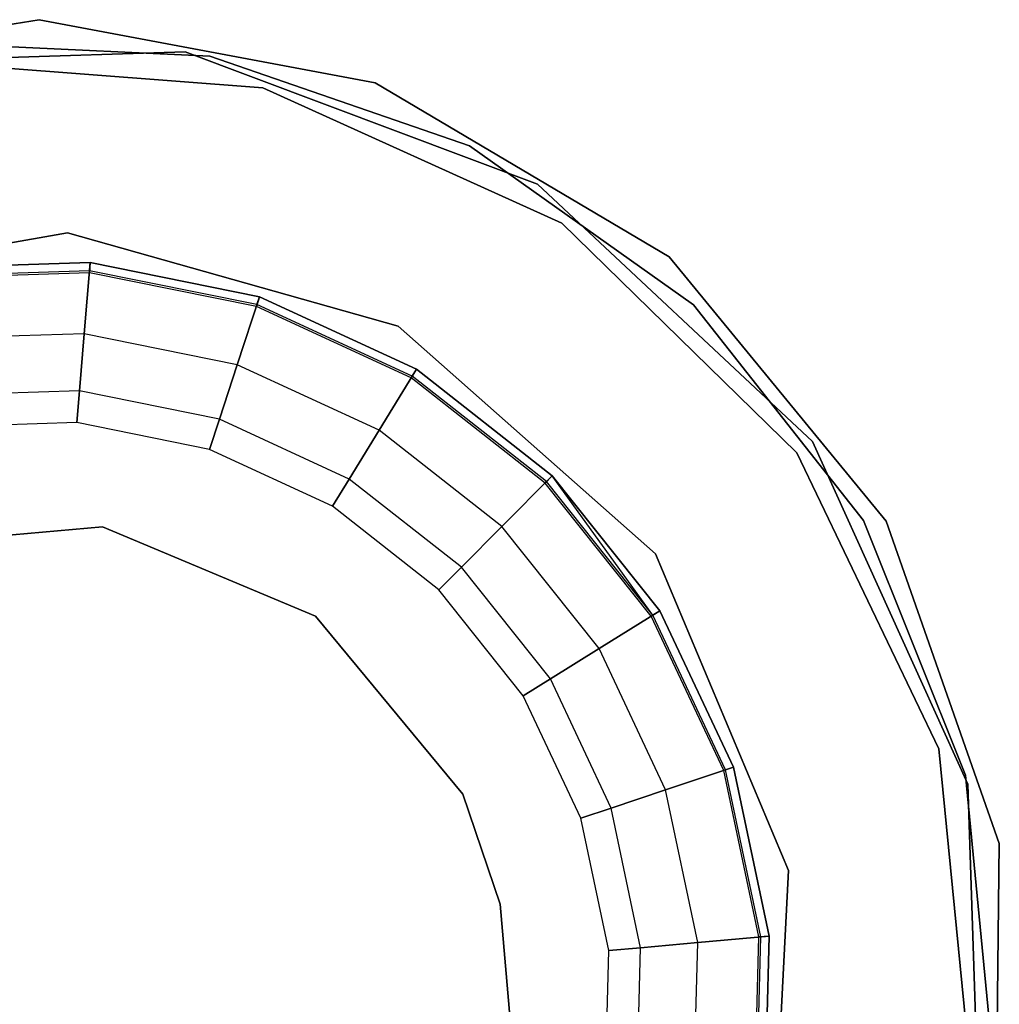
# Model space of a CAD drawing. Extents: x 0.1 to 15.8, y -7.9 to 7.9.
# Tile 9 of 17: x 7.951 to 8.151, y 0 to 0.201. Entities that reach past the tile are written whole.
import ezdxf

# ---------------------------------------------------------------- set-up
doc = ezdxf.new("R2010")
doc.units = 0
doc.header["$MEASUREMENT"] = 0
doc.layers.get('0').update_dxf_attribs({"color": 13, "linetype": 'CONTINUOUS'})

# ---------------------------------------------------------------- blocks, each defined once
blk = doc.blocks.new('CZ_0022__330X330X1200_PM_2')
at = {"color": 0}
for p, q in [((7.8862, 0.18944, 1.90739), (7.95501, 0.20077, 1.90739)), ((7.95501, 0.20077, 1.86802), (7.8862, 0.18944, 1.86802)), ((7.95501, 0.20077, 1.86802), (7.8862, 0.18944, 1.86802)), ((7.8862, 0.18944, 1.90739), (7.95501, 0.20077, 1.90739)), ((7.95501, 0.20077, 1.90739), (8.02354, 0.1879, 1.90739)), ((8.02354, 0.1879, 1.86802), (7.95501, 0.20077, 1.86802)), ((7.95501, 0.20077, 1.86802), (7.95501, 0.20077, 1.90739)), ((7.95501, 0.20077, 1.86802), (7.95501, 0.20077, 1.90739)), ((8.02354, 0.1879, 1.86802), (7.95501, 0.20077, 1.86802)), ((7.95501, 0.20077, 1.90739), (8.02354, 0.1879, 1.90739)), ((7.98983, 0.19333, 49.02983), (7.93386, 0.19594, 49.02983)), ((7.93386, 0.19594, 49.06133), (7.98983, 0.19333, 49.06133)), ((7.93386, 0.19594, 49.06133), (7.98983, 0.19333, 49.06133)), ((7.98983, 0.19333, 49.02983), (7.93386, 0.19594, 49.02983)), ((7.98478, 0.19423, 7.42338), (7.90801, 0.1917, 7.42338)), ((7.90801, 0.1917, 1.71472), (7.98478, 0.19423, 1.71472)), ((7.98478, 0.19423, 7.42338), (7.90801, 0.1917, 7.42338)), ((7.90801, 0.1917, 1.71472), (7.98478, 0.19423, 1.71472)), ((8.05667, 0.16719, 7.42338), (7.98478, 0.19423, 7.42338)), ((7.98478, 0.19423, 1.71472), (8.05667, 0.16719, 1.71472)), ((7.98478, 0.19423, 7.42338), (7.98478, 0.19423, 1.71472)), ((8.05667, 0.16719, 7.42338), (7.98478, 0.19423, 7.42338)), ((7.98478, 0.19423, 1.71472), (8.05667, 0.16719, 1.71472)), ((7.98478, 0.19423, 7.42338), (7.98478, 0.19423, 1.71472)), ((8.04279, 0.17505, 49.02983), (7.98983, 0.19333, 49.02983)), ((7.98983, 0.19333, 49.02983), (7.98983, 0.19333, 49.06133)), ((7.98983, 0.19333, 49.06133), (8.04279, 0.17505, 49.06133)), ((7.98983, 0.19333, 49.02983), (7.98983, 0.19333, 49.06133)), ((7.98983, 0.19333, 49.06133), (8.04279, 0.17505, 49.06133)), ((8.04279, 0.17505, 49.02983), (7.98983, 0.19333, 49.02983)), ((8.00061, 0.18688, 1.67535), (7.9338, 0.19198, 1.67535)), ((7.9338, 0.19198, 1.71472), (8.00061, 0.18688, 1.71472)), ((7.9338, 0.19198, 1.71472), (8.00061, 0.18688, 1.71472)), ((8.00061, 0.18688, 1.67535), (7.9338, 0.19198, 1.67535)), ((8.06164, 0.15925, 1.67535), (8.00061, 0.18688, 1.67535)), ((8.00061, 0.18688, 1.71472), (8.06164, 0.15925, 1.71472)), ((8.00061, 0.18688, 1.71472), (8.06164, 0.15925, 1.71472)), ((8.00061, 0.18688, 1.71472), (8.00061, 0.18688, 1.67535)), ((8.06164, 0.15925, 1.67535), (8.00061, 0.18688, 1.67535)), ((8.00061, 0.18688, 1.71472), (8.00061, 0.18688, 1.67535)), ((8.02354, 0.1879, 1.90739), (8.08354, 0.15235, 1.90739)), ((8.08354, 0.15235, 1.86802), (8.02354, 0.1879, 1.86802)), ((8.02354, 0.1879, 1.86802), (8.02354, 0.1879, 1.90739)), ((8.02354, 0.1879, 1.86802), (8.02354, 0.1879, 1.90739)), ((8.08354, 0.15235, 1.86802), (8.02354, 0.1879, 1.86802)), ((8.02354, 0.1879, 1.90739), (8.08354, 0.15235, 1.90739)), ((8.08846, 0.1426, 49.02983), (8.04279, 0.17505, 49.02983)), ((8.04279, 0.17505, 49.02983), (8.04279, 0.17505, 49.06133)), ((8.04279, 0.17505, 49.06133), (8.08846, 0.1426, 49.06133)), ((8.04279, 0.17505, 49.02983), (8.04279, 0.17505, 49.06133)), ((8.04279, 0.17505, 49.06133), (8.08846, 0.1426, 49.06133)), ((8.08846, 0.1426, 49.02983), (8.04279, 0.17505, 49.02983)), ((8.11274, 0.1147, 7.42338), (8.05667, 0.16719, 7.42338)), ((8.05667, 0.16719, 1.71472), (8.11274, 0.1147, 1.71472)), ((8.05667, 0.16719, 7.42338), (8.05667, 0.16719, 1.71472)), ((8.11274, 0.1147, 7.42338), (8.05667, 0.16719, 7.42338)), ((8.05667, 0.16719, 1.71472), (8.11274, 0.1147, 1.71472)), ((8.05667, 0.16719, 7.42338), (8.05667, 0.16719, 1.71472)), ((8.10954, 0.1124, 1.67535), (8.06164, 0.15925, 1.67535)), ((8.06164, 0.15925, 1.71472), (8.10954, 0.1124, 1.71472)), ((8.06164, 0.15925, 1.71472), (8.10954, 0.1124, 1.71472)), ((8.06164, 0.15925, 1.71472), (8.06164, 0.15925, 1.67535)), ((8.10954, 0.1124, 1.67535), (8.06164, 0.15925, 1.67535)), ((8.06164, 0.15925, 1.71472), (8.06164, 0.15925, 1.67535)), ((7.89178, 0.1452, 7.42338), (7.96081, 0.15727, 7.42338)), ((7.96081, 0.15727, 1.71472), (7.89178, 0.1452, 1.71472)), ((7.96081, 0.15727, 1.71472), (7.89178, 0.1452, 1.71472)), ((7.89178, 0.1452, 7.42338), (7.96081, 0.15727, 7.42338)), ((7.96081, 0.15727, 7.42338), (8.02826, 0.1382, 7.42338)), ((8.02826, 0.1382, 1.71472), (7.96081, 0.15727, 1.71472)), ((7.96081, 0.15727, 1.71472), (7.96081, 0.15727, 7.42338)), ((7.96081, 0.15727, 1.71472), (7.96081, 0.15727, 7.42338)), ((8.02826, 0.1382, 1.71472), (7.96081, 0.15727, 1.71472)), ((7.96081, 0.15727, 7.42338), (8.02826, 0.1382, 7.42338)), ((7.93022, 0.15009, 49.0255), (7.96544, 0.15124, 49.0255)), ((7.96544, 0.15124, 48.99401), (7.93022, 0.15009, 48.99401)), ((7.93022, 0.15009, 49.06133), (7.96544, 0.15124, 49.06133)), ((7.96544, 0.15124, 48.99401), (7.93022, 0.15009, 48.99401)), ((7.93022, 0.15009, 49.06133), (7.96544, 0.15124, 49.06133)), ((7.96544, 0.15124, 49.02983), (7.93022, 0.15009, 49.02983)), ((7.96544, 0.15124, 49.02983), (7.93022, 0.15009, 49.02983)), ((7.93022, 0.15009, 49.0255), (7.96544, 0.15124, 49.0255)), ((7.96422, 0.13669, 48.99734), (7.96544, 0.15124, 48.99401)), ((7.96422, 0.13669, 48.99734), (7.96544, 0.15124, 48.99401)), ((7.96544, 0.15124, 49.06133), (7.96422, 0.13669, 49.058)), ((7.96544, 0.15124, 49.06133), (7.96422, 0.13669, 49.058)), ((7.96544, 0.15124, 49.0255), (7.96526, 0.14914, 49.02719)), ((7.96544, 0.15124, 49.0255), (7.96526, 0.14914, 49.02719)), ((7.9653, 0.14955, 49.02902), (7.96544, 0.15124, 49.02983)), ((7.9653, 0.14955, 49.02902), (7.96544, 0.15124, 49.02983)), ((7.96544, 0.15124, 49.0255), (7.99998, 0.14424, 49.0255)), ((7.99998, 0.14424, 48.99401), (7.96544, 0.15124, 48.99401)), ((7.96544, 0.15124, 49.06133), (7.99998, 0.14424, 49.06133)), ((7.99998, 0.14424, 48.99401), (7.96544, 0.15124, 48.99401)), ((7.96544, 0.15124, 49.06133), (7.99998, 0.14424, 49.06133)), ((7.99998, 0.14424, 49.02983), (7.96544, 0.15124, 49.02983)), ((7.99998, 0.14424, 49.02983), (7.96544, 0.15124, 49.02983)), ((7.96544, 0.15124, 49.0255), (7.99998, 0.14424, 49.0255)), ((8.08354, 0.15235, 1.90739), (8.12776, 0.09844, 1.90739)), ((8.12776, 0.09844, 1.86802), (8.08354, 0.15235, 1.86802)), ((8.08354, 0.15235, 1.86802), (8.08354, 0.15235, 1.90739)), ((8.08354, 0.15235, 1.86802), (8.08354, 0.15235, 1.90739)), ((8.12776, 0.09844, 1.86802), (8.08354, 0.15235, 1.86802)), ((8.08354, 0.15235, 1.90739), (8.12776, 0.09844, 1.90739)), ((7.9653, 0.14955, 49.02902), (7.93047, 0.14842, 49.02902)), ((7.9653, 0.14955, 49.02902), (7.93047, 0.14842, 49.02902)), ((7.96526, 0.14914, 49.02719), (7.93053, 0.148, 49.02719)), ((7.96526, 0.14914, 49.02719), (7.93053, 0.148, 49.02719)), ((7.96526, 0.14914, 49.02719), (7.9653, 0.14955, 49.02902)), ((7.96526, 0.14914, 49.02719), (7.9653, 0.14955, 49.02902)), ((7.99932, 0.14223, 49.02719), (7.96526, 0.14914, 49.02719)), ((7.99932, 0.14223, 49.02719), (7.96526, 0.14914, 49.02719)), ((7.99945, 0.14263, 49.02902), (7.9653, 0.14955, 49.02902)), ((7.99945, 0.14263, 49.02902), (7.9653, 0.14955, 49.02902)), ((7.99543, 0.13036, 48.99734), (7.99998, 0.14424, 48.99401)), ((7.99543, 0.13036, 48.99734), (7.99998, 0.14424, 48.99401)), ((7.99998, 0.14424, 49.06133), (7.99543, 0.13036, 49.058)), ((7.99998, 0.14424, 49.06133), (7.99543, 0.13036, 49.058)), ((7.99998, 0.14424, 49.0255), (7.99932, 0.14223, 49.02719)), ((7.99998, 0.14424, 49.0255), (7.99932, 0.14223, 49.02719)), ((7.99945, 0.14263, 49.02902), (7.99998, 0.14424, 49.02983)), ((7.99945, 0.14263, 49.02902), (7.99998, 0.14424, 49.02983)), ((7.99998, 0.14424, 49.0255), (8.03197, 0.12946, 49.0255)), ((8.03197, 0.12946, 48.99401), (7.99998, 0.14424, 48.99401)), ((7.99998, 0.14424, 49.06133), (8.03197, 0.12946, 49.06133)), ((8.03197, 0.12946, 48.99401), (7.99998, 0.14424, 48.99401)), ((7.99998, 0.14424, 49.06133), (8.03197, 0.12946, 49.06133)), ((8.03197, 0.12946, 49.02983), (7.99998, 0.14424, 49.02983)), ((8.03197, 0.12946, 49.02983), (7.99998, 0.14424, 49.02983)), ((7.99998, 0.14424, 49.0255), (8.03197, 0.12946, 49.0255)), ((7.99932, 0.14223, 49.02719), (7.99945, 0.14263, 49.02902)), ((7.99932, 0.14223, 49.02719), (7.99945, 0.14263, 49.02902)), ((8.03087, 0.12766, 49.02719), (7.99932, 0.14223, 49.02719)), ((8.03087, 0.12766, 49.02719), (7.99932, 0.14223, 49.02719)), ((8.03108, 0.12802, 49.02902), (7.99945, 0.14263, 49.02902)), ((8.03108, 0.12802, 49.02902), (7.99945, 0.14263, 49.02902)), ((8.12314, 0.09859, 49.02983), (8.08846, 0.1426, 49.02983)), ((8.08846, 0.1426, 49.02983), (8.08846, 0.1426, 49.06133)), ((8.08846, 0.1426, 49.06133), (8.12314, 0.09859, 49.06133)), ((8.08846, 0.1426, 49.02983), (8.08846, 0.1426, 49.06133)), ((8.08846, 0.1426, 49.06133), (8.12314, 0.09859, 49.06133)), ((8.12314, 0.09859, 49.02983), (8.08846, 0.1426, 49.02983)), ((7.96422, 0.13669, 48.99734), (7.93239, 0.13565, 48.99734)), ((7.96422, 0.13669, 48.99734), (7.93239, 0.13565, 48.99734)), ((7.96422, 0.13669, 49.058), (7.93239, 0.13565, 49.058)), ((7.96422, 0.13669, 49.058), (7.93239, 0.13565, 49.058)), ((7.96324, 0.12502, 49.00668), (7.96422, 0.13669, 48.99734)), ((7.96324, 0.12502, 49.00668), (7.96422, 0.13669, 48.99734)), ((7.96422, 0.13669, 49.058), (7.96324, 0.12502, 49.04866)), ((7.96422, 0.13669, 49.058), (7.96324, 0.12502, 49.04866)), ((7.99543, 0.13036, 48.99734), (7.96422, 0.13669, 48.99734)), ((7.99543, 0.13036, 48.99734), (7.96422, 0.13669, 48.99734)), ((7.99543, 0.13036, 49.058), (7.96422, 0.13669, 49.058)), ((7.99543, 0.13036, 49.058), (7.96422, 0.13669, 49.058)), ((8.02826, 0.1382, 7.42338), (8.08074, 0.09176, 7.42338)), ((8.08074, 0.09176, 1.71472), (8.02826, 0.1382, 1.71472)), ((8.02826, 0.1382, 1.71472), (8.02826, 0.1382, 7.42338)), ((8.02826, 0.1382, 1.71472), (8.02826, 0.1382, 7.42338)), ((8.08074, 0.09176, 1.71472), (8.02826, 0.1382, 1.71472)), ((8.02826, 0.1382, 7.42338), (8.08074, 0.09176, 7.42338)), ((7.99179, 0.11923, 49.00668), (7.99543, 0.13036, 48.99734)), ((7.99179, 0.11923, 49.00668), (7.99543, 0.13036, 48.99734)), ((7.99543, 0.13036, 49.058), (7.99179, 0.11923, 49.04866)), ((7.99543, 0.13036, 49.058), (7.99179, 0.11923, 49.04866)), ((8.02435, 0.117, 48.99734), (7.99543, 0.13036, 48.99734)), ((8.02435, 0.117, 48.99734), (7.99543, 0.13036, 48.99734)), ((8.02435, 0.117, 49.058), (7.99543, 0.13036, 49.058)), ((8.02435, 0.117, 49.058), (7.99543, 0.13036, 49.058)), ((8.02435, 0.117, 48.99734), (8.03197, 0.12946, 48.99401)), ((8.02435, 0.117, 48.99734), (8.03197, 0.12946, 48.99401)), ((8.03197, 0.12946, 49.06133), (8.02435, 0.117, 49.058)), ((8.03197, 0.12946, 49.06133), (8.02435, 0.117, 49.058)), ((8.03197, 0.12946, 49.0255), (8.03087, 0.12766, 49.02719)), ((8.03197, 0.12946, 49.0255), (8.03087, 0.12766, 49.02719)), ((8.03108, 0.12802, 49.02902), (8.03197, 0.12946, 49.02983)), ((8.03108, 0.12802, 49.02902), (8.03197, 0.12946, 49.02983)), ((8.03197, 0.12946, 49.0255), (8.05969, 0.1077, 49.0255)), ((8.05969, 0.1077, 48.99401), (8.03197, 0.12946, 48.99401)), ((8.03197, 0.12946, 49.06133), (8.05969, 0.1077, 49.06133)), ((8.05969, 0.1077, 48.99401), (8.03197, 0.12946, 48.99401)), ((8.03197, 0.12946, 49.06133), (8.05969, 0.1077, 49.06133)), ((8.05969, 0.1077, 49.02983), (8.03197, 0.12946, 49.02983)), ((8.05969, 0.1077, 49.02983), (8.03197, 0.12946, 49.02983)), ((8.03197, 0.12946, 49.0255), (8.05969, 0.1077, 49.0255)), ((8.03087, 0.12766, 49.02719), (8.03108, 0.12802, 49.02902)), ((8.03087, 0.12766, 49.02719), (8.03108, 0.12802, 49.02902)), ((8.0582, 0.1062, 49.02719), (8.03087, 0.12766, 49.02719)), ((8.0582, 0.1062, 49.02719), (8.03087, 0.12766, 49.02719)), ((8.0585, 0.1065, 49.02902), (8.03108, 0.12802, 49.02902)), ((8.0585, 0.1065, 49.02902), (8.03108, 0.12802, 49.02902)), ((7.96324, 0.12502, 49.00668), (7.93413, 0.12406, 49.00668)), ((7.96324, 0.12502, 49.00668), (7.93413, 0.12406, 49.00668)), ((7.96324, 0.12502, 49.04866), (7.93413, 0.12406, 49.04866)), ((7.96324, 0.12502, 49.04866), (7.93413, 0.12406, 49.04866)), ((7.9627, 0.11854, 49.02018), (7.96324, 0.12502, 49.00668)), ((7.9627, 0.11854, 49.02018), (7.96324, 0.12502, 49.00668)), ((7.96324, 0.12502, 49.04866), (7.9627, 0.11854, 49.03516)), ((7.96324, 0.12502, 49.04866), (7.9627, 0.11854, 49.03516)), ((7.99179, 0.11923, 49.00668), (7.96324, 0.12502, 49.00668)), ((7.99179, 0.11923, 49.00668), (7.96324, 0.12502, 49.00668)), ((7.99179, 0.11923, 49.04866), (7.96324, 0.12502, 49.04866)), ((7.99179, 0.11923, 49.04866), (7.96324, 0.12502, 49.04866)), ((7.98977, 0.11305, 49.02018), (7.99179, 0.11923, 49.00668)), ((7.98977, 0.11305, 49.02018), (7.99179, 0.11923, 49.00668)), ((7.99179, 0.11923, 49.04866), (7.98977, 0.11305, 49.03516)), ((7.99179, 0.11923, 49.04866), (7.98977, 0.11305, 49.03516)), ((8.01823, 0.10701, 49.00668), (7.99179, 0.11923, 49.00668)), ((8.01823, 0.10701, 49.00668), (7.99179, 0.11923, 49.00668)), ((8.01823, 0.10701, 49.04866), (7.99179, 0.11923, 49.04866)), ((8.01823, 0.10701, 49.04866), (7.99179, 0.11923, 49.04866)), ((7.9627, 0.11854, 49.02018), (7.93509, 0.11764, 49.02018)), ((7.9627, 0.11854, 49.03516), (7.93509, 0.11764, 49.03516)), ((7.9627, 0.11854, 49.02018), (7.93509, 0.11764, 49.02018)), ((7.9627, 0.11854, 49.03516), (7.93509, 0.11764, 49.03516)), ((7.98977, 0.11305, 49.02018), (7.9627, 0.11854, 49.02018)), ((7.98977, 0.11305, 49.03516), (7.9627, 0.11854, 49.03516)), ((7.9627, 0.11854, 49.03516), (7.9627, 0.11854, 49.02018)), ((7.98977, 0.11305, 49.02018), (7.9627, 0.11854, 49.02018)), ((7.9627, 0.11854, 49.03516), (7.9627, 0.11854, 49.02018)), ((7.98977, 0.11305, 49.03516), (7.9627, 0.11854, 49.03516)), ((8.01823, 0.10701, 49.00668), (8.02435, 0.117, 48.99734)), ((8.01823, 0.10701, 49.00668), (8.02435, 0.117, 48.99734)), ((8.02435, 0.117, 49.058), (8.01823, 0.10701, 49.04866)), ((8.02435, 0.117, 49.058), (8.01823, 0.10701, 49.04866)), ((8.0494, 0.09734, 48.99734), (8.02435, 0.117, 48.99734)), ((8.0494, 0.09734, 48.99734), (8.02435, 0.117, 48.99734)), ((8.0494, 0.09734, 49.058), (8.02435, 0.117, 49.058)), ((8.0494, 0.09734, 49.058), (8.02435, 0.117, 49.058)), ((8.14445, 0.04474, 7.42338), (8.11274, 0.1147, 7.42338)), ((8.11274, 0.1147, 1.71472), (8.14445, 0.04474, 1.71472)), ((8.11274, 0.1147, 7.42338), (8.11274, 0.1147, 1.71472)), ((8.14445, 0.04474, 7.42338), (8.11274, 0.1147, 7.42338)), ((8.11274, 0.1147, 1.71472), (8.14445, 0.04474, 1.71472)), ((8.11274, 0.1147, 7.42338), (8.11274, 0.1147, 1.71472)), ((8.01484, 0.10147, 49.02018), (7.98977, 0.11305, 49.02018)), ((8.01484, 0.10147, 49.03516), (7.98977, 0.11305, 49.03516)), ((7.98977, 0.11305, 49.03516), (7.98977, 0.11305, 49.02018)), ((8.01484, 0.10147, 49.02018), (7.98977, 0.11305, 49.02018)), ((7.98977, 0.11305, 49.03516), (7.98977, 0.11305, 49.02018)), ((8.01484, 0.10147, 49.03516), (7.98977, 0.11305, 49.03516)), ((8.13853, 0.052, 1.67535), (8.10954, 0.1124, 1.67535)), ((8.10954, 0.1124, 1.71472), (8.13853, 0.052, 1.71472)), ((8.10954, 0.1124, 1.67535), (8.10954, 0.1124, 1.71472)), ((8.10954, 0.1124, 1.71472), (8.13853, 0.052, 1.71472)), ((8.10954, 0.1124, 1.67535), (8.10954, 0.1124, 1.71472)), ((8.13853, 0.052, 1.67535), (8.10954, 0.1124, 1.67535)), ((8.01484, 0.10147, 49.02018), (8.01823, 0.10701, 49.00668)), ((8.01484, 0.10147, 49.02018), (8.01823, 0.10701, 49.00668)), ((8.01823, 0.10701, 49.04866), (8.01484, 0.10147, 49.03516)), ((8.01823, 0.10701, 49.04866), (8.01484, 0.10147, 49.03516)), ((8.04115, 0.08903, 49.00668), (8.01823, 0.10701, 49.00668)), ((8.04115, 0.08903, 49.00668), (8.01823, 0.10701, 49.00668)), ((8.04115, 0.08903, 49.04866), (8.01823, 0.10701, 49.04866)), ((8.04115, 0.08903, 49.04866), (8.01823, 0.10701, 49.04866)), ((8.0494, 0.09734, 48.99734), (8.05969, 0.1077, 48.99401)), ((8.0494, 0.09734, 48.99734), (8.05969, 0.1077, 48.99401)), ((8.05969, 0.1077, 49.06133), (8.0494, 0.09734, 49.058)), ((8.05969, 0.1077, 49.06133), (8.0494, 0.09734, 49.058)), ((8.05969, 0.1077, 49.0255), (8.0582, 0.1062, 49.02719)), ((8.05969, 0.1077, 49.0255), (8.0582, 0.1062, 49.02719)), ((8.0582, 0.1062, 49.02719), (8.0585, 0.1065, 49.02902)), ((8.0582, 0.1062, 49.02719), (8.0585, 0.1065, 49.02902)), ((8.0585, 0.1065, 49.02902), (8.05969, 0.1077, 49.02983)), ((8.0585, 0.1065, 49.02902), (8.05969, 0.1077, 49.02983)), ((8.08021, 0.07925, 49.02902), (8.0585, 0.1065, 49.02902)), ((8.08021, 0.07925, 49.02902), (8.0585, 0.1065, 49.02902)), ((8.05969, 0.1077, 49.0255), (8.08164, 0.08014, 49.0255)), ((8.08164, 0.08014, 48.99401), (8.05969, 0.1077, 48.99401)), ((8.05969, 0.1077, 49.06133), (8.08164, 0.08014, 49.06133)), ((8.08164, 0.08014, 48.99401), (8.05969, 0.1077, 48.99401)), ((8.05969, 0.1077, 49.06133), (8.08164, 0.08014, 49.06133)), ((8.08164, 0.08014, 49.02983), (8.05969, 0.1077, 49.02983)), ((8.08021, 0.07925, 49.02902), (8.05969, 0.1077, 49.02983)), ((8.05969, 0.1077, 49.0255), (8.08164, 0.08014, 49.0255)), ((8.07985, 0.07902, 49.02719), (8.0582, 0.1062, 49.02719)), ((8.07985, 0.07902, 49.02719), (8.0582, 0.1062, 49.02719)), ((8.03657, 0.08441, 49.02018), (8.01484, 0.10147, 49.02018)), ((8.03657, 0.08441, 49.03516), (8.01484, 0.10147, 49.03516)), ((8.01484, 0.10147, 49.03516), (8.01484, 0.10147, 49.02018)), ((8.03657, 0.08441, 49.02018), (8.01484, 0.10147, 49.02018)), ((8.01484, 0.10147, 49.03516), (8.01484, 0.10147, 49.02018)), ((8.03657, 0.08441, 49.03516), (8.01484, 0.10147, 49.03516)), ((8.14401, 0.04659, 49.02983), (8.12314, 0.09859, 49.02983)), ((8.12314, 0.09859, 49.02983), (8.12314, 0.09859, 49.06133)), ((8.12314, 0.09859, 49.06133), (8.14401, 0.04659, 49.06133)), ((8.12314, 0.09859, 49.02983), (8.12314, 0.09859, 49.06133)), ((8.12314, 0.09859, 49.06133), (8.14401, 0.04659, 49.06133)), ((8.14401, 0.04659, 49.02983), (8.12314, 0.09859, 49.02983)), ((7.92101, 0.09316, 51.26316), (7.96794, 0.09725, 51.26316)), ((7.96794, 0.09725, 1.65686), (7.92101, 0.09316, 1.65686)), ((7.92101, 0.09316, 51.26316), (7.96794, 0.09725, 51.26316)), ((7.96794, 0.09725, 1.65686), (7.92101, 0.09316, 1.65686)), ((7.96794, 0.09725, 51.26316), (7.96794, 0.09725, 1.65686)), ((7.96794, 0.09725, 51.26316), (8.01139, 0.07905, 51.26316)), ((8.01139, 0.07905, 1.65686), (7.96794, 0.09725, 1.65686)), ((7.96794, 0.09725, 51.26316), (7.96794, 0.09725, 1.65686)), ((7.96794, 0.09725, 51.26316), (8.01139, 0.07905, 51.26316)), ((8.01139, 0.07905, 1.65686), (7.96794, 0.09725, 1.65686)), ((8.04115, 0.08903, 49.00668), (8.0494, 0.09734, 48.99734)), ((8.04115, 0.08903, 49.00668), (8.0494, 0.09734, 48.99734)), ((8.0494, 0.09734, 49.058), (8.04115, 0.08903, 49.04866)), ((8.0494, 0.09734, 49.058), (8.04115, 0.08903, 49.04866)), ((8.06924, 0.07243, 48.99734), (8.0494, 0.09734, 48.99734)), ((8.06924, 0.07243, 48.99734), (8.0494, 0.09734, 48.99734)), ((8.06924, 0.07243, 49.058), (8.0494, 0.09734, 49.058)), ((8.06924, 0.07243, 49.058), (8.0494, 0.09734, 49.058)), ((8.12776, 0.09844, 1.90739), (8.15087, 0.03265, 1.90739)), ((8.15087, 0.03265, 1.86802), (8.12776, 0.09844, 1.86802)), ((8.12776, 0.09844, 1.86802), (8.12776, 0.09844, 1.90739)), ((8.12776, 0.09844, 1.86802), (8.12776, 0.09844, 1.90739)), ((8.15087, 0.03265, 1.86802), (8.12776, 0.09844, 1.86802)), ((8.12776, 0.09844, 1.90739), (8.15087, 0.03265, 1.90739)), ((8.08074, 0.09176, 7.42338), (8.10788, 0.02714, 7.42338)), ((8.10788, 0.02714, 1.71472), (8.08074, 0.09176, 1.71472)), ((8.08074, 0.09176, 1.71472), (8.08074, 0.09176, 7.42338)), ((8.08074, 0.09176, 1.71472), (8.08074, 0.09176, 7.42338)), ((8.10788, 0.02714, 1.71472), (8.08074, 0.09176, 1.71472)), ((8.08074, 0.09176, 7.42338), (8.10788, 0.02714, 7.42338)), ((8.03657, 0.08441, 49.02018), (8.04115, 0.08903, 49.00668)), ((8.03657, 0.08441, 49.02018), (8.04115, 0.08903, 49.00668)), ((8.04115, 0.08903, 49.04866), (8.03657, 0.08441, 49.03516)), ((8.04115, 0.08903, 49.04866), (8.03657, 0.08441, 49.03516)), ((8.05929, 0.06624, 49.00668), (8.04115, 0.08903, 49.00668)), ((8.05929, 0.06624, 49.00668), (8.04115, 0.08903, 49.00668)), ((8.05929, 0.06624, 49.04866), (8.04115, 0.08903, 49.04866)), ((8.05929, 0.06624, 49.04866), (8.04115, 0.08903, 49.04866)), ((8.05378, 0.06281, 49.02018), (8.03657, 0.08441, 49.02018)), ((8.05378, 0.06281, 49.03516), (8.03657, 0.08441, 49.03516)), ((8.03657, 0.08441, 49.03516), (8.03657, 0.08441, 49.02018)), ((8.05378, 0.06281, 49.02018), (8.03657, 0.08441, 49.02018)), ((8.03657, 0.08441, 49.03516), (8.03657, 0.08441, 49.02018)), ((8.05378, 0.06281, 49.03516), (8.03657, 0.08441, 49.03516)), ((8.01139, 0.07905, 51.26316), (8.01139, 0.07905, 1.65686)), ((8.01139, 0.07905, 51.26316), (8.04141, 0.04275, 51.26316)), ((8.04141, 0.04275, 1.65686), (8.01139, 0.07905, 1.65686)), ((8.01139, 0.07905, 51.26316), (8.01139, 0.07905, 1.65686)), ((8.01139, 0.07905, 51.26316), (8.04141, 0.04275, 51.26316)), ((8.04141, 0.04275, 1.65686), (8.01139, 0.07905, 1.65686)), ((8.06924, 0.07243, 48.99734), (8.08164, 0.08014, 48.99401)), ((8.06924, 0.07243, 48.99734), (8.08164, 0.08014, 48.99401)), ((8.08164, 0.08014, 49.06133), (8.06924, 0.07243, 49.058)), ((8.08164, 0.08014, 49.06133), (8.06924, 0.07243, 49.058)), ((8.08164, 0.08014, 49.0255), (8.07985, 0.07902, 49.02719)), ((8.08164, 0.08014, 49.0255), (8.07985, 0.07902, 49.02719)), ((8.07985, 0.07902, 49.02719), (8.08021, 0.07925, 49.02902)), ((8.07985, 0.07902, 49.02719), (8.08021, 0.07925, 49.02902)), ((8.09465, 0.04758, 49.02719), (8.07985, 0.07902, 49.02719)), ((8.09465, 0.04758, 49.02719), (8.07985, 0.07902, 49.02719)), ((8.08021, 0.07925, 49.02902), (8.08164, 0.08014, 49.02983)), ((8.09505, 0.04772, 49.02902), (8.08021, 0.07925, 49.02902)), ((8.09505, 0.04772, 49.02902), (8.08021, 0.07925, 49.02902)), ((8.08164, 0.08014, 49.0255), (8.09665, 0.04826, 49.0255)), ((8.09665, 0.04826, 48.99401), (8.08164, 0.08014, 48.99401)), ((8.08164, 0.08014, 49.06133), (8.09665, 0.04826, 49.06133)), ((8.09665, 0.04826, 48.99401), (8.08164, 0.08014, 48.99401)), ((8.08164, 0.08014, 49.06133), (8.09665, 0.04826, 49.06133)), ((8.09665, 0.04826, 49.02983), (8.08164, 0.08014, 49.02983)), ((8.09665, 0.04826, 49.02983), (8.08164, 0.08014, 49.02983)), ((8.08164, 0.08014, 49.0255), (8.09665, 0.04826, 49.0255)), ((8.05929, 0.06624, 49.00668), (8.06924, 0.07243, 48.99734)), ((8.05929, 0.06624, 49.00668), (8.06924, 0.07243, 48.99734)), ((8.06924, 0.07243, 49.058), (8.05929, 0.06624, 49.04866)), ((8.06924, 0.07243, 49.058), (8.05929, 0.06624, 49.04866)), ((8.0828, 0.04361, 48.99734), (8.06924, 0.07243, 48.99734)), ((8.0828, 0.04361, 48.99734), (8.06924, 0.07243, 48.99734)), ((8.0828, 0.04361, 49.058), (8.06924, 0.07243, 49.058)), ((8.0828, 0.04361, 49.058), (8.06924, 0.07243, 49.058)), ((8.05378, 0.06281, 49.02018), (8.05929, 0.06624, 49.00668)), ((8.05378, 0.06281, 49.02018), (8.05929, 0.06624, 49.00668)), ((8.05929, 0.06624, 49.04866), (8.05378, 0.06281, 49.03516)), ((8.05929, 0.06624, 49.04866), (8.05378, 0.06281, 49.03516)), ((8.0717, 0.03989, 49.00668), (8.05929, 0.06624, 49.00668)), ((8.0717, 0.03989, 49.00668), (8.05929, 0.06624, 49.00668)), ((8.0717, 0.03989, 49.04866), (8.05929, 0.06624, 49.04866)), ((8.0717, 0.03989, 49.04866), (8.05929, 0.06624, 49.04866)), ((8.06554, 0.03782, 49.02018), (8.05378, 0.06281, 49.02018)), ((8.06554, 0.03782, 49.03516), (8.05378, 0.06281, 49.03516)), ((8.05378, 0.06281, 49.03516), (8.05378, 0.06281, 49.02018)), ((8.06554, 0.03782, 49.02018), (8.05378, 0.06281, 49.02018)), ((8.05378, 0.06281, 49.03516), (8.05378, 0.06281, 49.02018)), ((8.06554, 0.03782, 49.03516), (8.05378, 0.06281, 49.03516)), ((8.14511, -0.01467, 1.67535), (8.13853, 0.052, 1.67535)), ((8.13853, 0.052, 1.71472), (8.14511, -0.01467, 1.71472)), ((8.13853, 0.052, 1.71472), (8.14511, -0.01467, 1.71472)), ((8.13853, 0.052, 1.71472), (8.13853, 0.052, 1.67535)), ((8.14511, -0.01467, 1.67535), (8.13853, 0.052, 1.67535)), ((8.13853, 0.052, 1.71472), (8.13853, 0.052, 1.67535)), ((8.0828, 0.04361, 48.99734), (8.09665, 0.04826, 48.99401)), ((8.0828, 0.04361, 48.99734), (8.09665, 0.04826, 48.99401)), ((8.09665, 0.04826, 49.06133), (8.0828, 0.04361, 49.058)), ((8.09665, 0.04826, 49.06133), (8.0828, 0.04361, 49.058)), ((8.09665, 0.04826, 49.0255), (8.09465, 0.04758, 49.02719)), ((8.09665, 0.04826, 49.0255), (8.09465, 0.04758, 49.02719)), ((8.09505, 0.04772, 49.02902), (8.09665, 0.04826, 49.02983)), ((8.09505, 0.04772, 49.02902), (8.09665, 0.04826, 49.02983)), ((8.09665, 0.04826, 49.0255), (8.1039, 0.01377, 49.0255)), ((8.1039, 0.01377, 48.99401), (8.09665, 0.04826, 48.99401)), ((8.09665, 0.04826, 49.06133), (8.1039, 0.01377, 49.06133)), ((8.1039, 0.01377, 48.99401), (8.09665, 0.04826, 48.99401)), ((8.09665, 0.04826, 49.06133), (8.1039, 0.01377, 49.06133)), ((8.1039, 0.01377, 49.02983), (8.09665, 0.04826, 49.02983)), ((8.1039, 0.01377, 49.02983), (8.09665, 0.04826, 49.02983)), ((8.09665, 0.04826, 49.0255), (8.1039, 0.01377, 49.0255)), ((8.09465, 0.04758, 49.02719), (8.09505, 0.04772, 49.02902)), ((8.09465, 0.04758, 49.02719), (8.09505, 0.04772, 49.02902)), ((8.1018, 0.01358, 49.02719), (8.09465, 0.04758, 49.02719)), ((8.1018, 0.01358, 49.02719), (8.09465, 0.04758, 49.02719)), ((8.10222, 0.01362, 49.02902), (8.09505, 0.04772, 49.02902)), ((8.10222, 0.01362, 49.02902), (8.09505, 0.04772, 49.02902)), ((8.14939, -0.00918, 49.02983), (8.14401, 0.04659, 49.02983)), ((8.14401, 0.04659, 49.02983), (8.14401, 0.04659, 49.06133)), ((8.14401, 0.04659, 49.06133), (8.14939, -0.00918, 49.06133)), ((8.14401, 0.04659, 49.02983), (8.14401, 0.04659, 49.06133)), ((8.14401, 0.04659, 49.06133), (8.14939, -0.00918, 49.06133)), ((8.14939, -0.00918, 49.02983), (8.14401, 0.04659, 49.02983)), ((8.14698, -0.03202, 7.42338), (8.14445, 0.04474, 7.42338)), ((8.14445, 0.04474, 1.71472), (8.14698, -0.03202, 1.71472)), ((8.14445, 0.04474, 7.42338), (8.14445, 0.04474, 1.71472)), ((8.14698, -0.03202, 7.42338), (8.14445, 0.04474, 7.42338)), ((8.14445, 0.04474, 1.71472), (8.14698, -0.03202, 1.71472)), ((8.14445, 0.04474, 7.42338), (8.14445, 0.04474, 1.71472)), ((8.04907, 0.02029, 1.65686), (8.04141, 0.04275, 1.65686)), ((8.04141, 0.04275, 51.26316), (8.04141, 0.04275, 1.65686)), ((8.04141, 0.04275, 51.26316), (8.04907, 0.02029, 51.26316)), ((8.04141, 0.04275, 51.26316), (8.04141, 0.04275, 1.65686)), ((8.04141, 0.04275, 51.26316), (8.04907, 0.02029, 51.26316)), ((8.04907, 0.02029, 1.65686), (8.04141, 0.04275, 1.65686)), ((8.0717, 0.03989, 49.00668), (8.0828, 0.04361, 48.99734)), ((8.0717, 0.03989, 49.00668), (8.0828, 0.04361, 48.99734)), ((8.0828, 0.04361, 49.058), (8.0717, 0.03989, 49.04866)), ((8.0828, 0.04361, 49.058), (8.0717, 0.03989, 49.04866)), ((8.08936, 0.01244, 48.99734), (8.0828, 0.04361, 48.99734)), ((8.08936, 0.01244, 48.99734), (8.0828, 0.04361, 48.99734)), ((8.08936, 0.01244, 49.058), (8.0828, 0.04361, 49.058)), ((8.08936, 0.01244, 49.058), (8.0828, 0.04361, 49.058)), ((8.06554, 0.03782, 49.02018), (8.0717, 0.03989, 49.00668)), ((8.06554, 0.03782, 49.02018), (8.0717, 0.03989, 49.00668)), ((8.0717, 0.03989, 49.04866), (8.06554, 0.03782, 49.03516)), ((8.0717, 0.03989, 49.04866), (8.06554, 0.03782, 49.03516)), ((8.07769, 0.01138, 49.00668), (8.0717, 0.03989, 49.00668)), ((8.07769, 0.01138, 49.00668), (8.0717, 0.03989, 49.00668)), ((8.07769, 0.01138, 49.04866), (8.0717, 0.03989, 49.04866)), ((8.07769, 0.01138, 49.04866), (8.0717, 0.03989, 49.04866)), ((8.07122, 0.01079, 49.02018), (8.06554, 0.03782, 49.02018)), ((8.07122, 0.01079, 49.03516), (8.06554, 0.03782, 49.03516)), ((8.06554, 0.03782, 49.03516), (8.06554, 0.03782, 49.02018)), ((8.07122, 0.01079, 49.02018), (8.06554, 0.03782, 49.02018)), ((8.06554, 0.03782, 49.03516), (8.06554, 0.03782, 49.02018)), ((8.07122, 0.01079, 49.03516), (8.06554, 0.03782, 49.03516)), ((8.15087, 0.03265, 1.90739), (8.15009, -0.03708, 1.90739)), ((8.15009, -0.03708, 1.86802), (8.15087, 0.03265, 1.86802)), ((8.15009, -0.03708, 1.86802), (8.15087, 0.03265, 1.86802)), ((8.15087, 0.03265, 1.90739), (8.15009, -0.03708, 1.90739)), ((8.15087, 0.03265, 1.86802), (8.15087, 0.03265, 1.90739)), ((8.15087, 0.03265, 1.86802), (8.15087, 0.03265, 1.90739)), ((8.10788, 0.02714, 7.42338), (8.10429, -0.04285, 7.42338)), ((8.10429, -0.04285, 1.71472), (8.10788, 0.02714, 1.71472)), ((8.10429, -0.04285, 1.71472), (8.10788, 0.02714, 1.71472)), ((8.10788, 0.02714, 7.42338), (8.10429, -0.04285, 7.42338)), ((8.10788, 0.02714, 1.71472), (8.10788, 0.02714, 7.42338)), ((8.10788, 0.02714, 1.71472), (8.10788, 0.02714, 7.42338)), ((8.04907, 0.02029, 51.26316), (8.04907, 0.02029, 1.65686)), ((8.04907, 0.02029, 51.26316), (8.04907, 0.02029, 1.65686)), ((8.04907, 0.02029, 51.26316), (8.05112, -0.00335, 51.26316)), ((8.05112, -0.00335, 1.65686), (8.04907, 0.02029, 1.65686)), ((8.04907, 0.02029, 51.26316), (8.05112, -0.00335, 51.26316)), ((8.05112, -0.00335, 1.65686), (8.04907, 0.02029, 1.65686)), ((8.07769, 0.01138, 49.00668), (8.08936, 0.01244, 48.99734)), ((8.07769, 0.01138, 49.00668), (8.08936, 0.01244, 48.99734)), ((8.08936, 0.01244, 49.058), (8.07769, 0.01138, 49.04866)), ((8.08936, 0.01244, 49.058), (8.07769, 0.01138, 49.04866)), ((8.08854, -0.01939, 48.99734), (8.08936, 0.01244, 48.99734)), ((8.08854, -0.01939, 48.99734), (8.08936, 0.01244, 48.99734)), ((8.08854, -0.01939, 49.058), (8.08936, 0.01244, 49.058)), ((8.08854, -0.01939, 49.058), (8.08936, 0.01244, 49.058)), ((8.08936, 0.01244, 48.99734), (8.1039, 0.01377, 48.99401)), ((8.08936, 0.01244, 48.99734), (8.1039, 0.01377, 48.99401)), ((8.1039, 0.01377, 49.06133), (8.08936, 0.01244, 49.058)), ((8.1039, 0.01377, 49.06133), (8.08936, 0.01244, 49.058)), ((8.10091, -0.02116, 49.02719), (8.1018, 0.01358, 49.02719)), ((8.10091, -0.02116, 49.02719), (8.1018, 0.01358, 49.02719)), ((8.10133, -0.02122, 49.02902), (8.10222, 0.01362, 49.02902)), ((8.10133, -0.02122, 49.02902), (8.10222, 0.01362, 49.02902)), ((8.1039, 0.01377, 49.0255), (8.1018, 0.01358, 49.02719)), ((8.1039, 0.01377, 49.0255), (8.1018, 0.01358, 49.02719)), ((8.1018, 0.01358, 49.02719), (8.10222, 0.01362, 49.02902)), ((8.1018, 0.01358, 49.02719), (8.10222, 0.01362, 49.02902)), ((8.10222, 0.01362, 49.02902), (8.1039, 0.01377, 49.02983)), ((8.10222, 0.01362, 49.02902), (8.1039, 0.01377, 49.02983)), ((8.1039, 0.01377, 49.0255), (8.103, -0.02146, 49.0255)), ((8.103, -0.02146, 48.99401), (8.1039, 0.01377, 48.99401)), ((8.1039, 0.01377, 49.06133), (8.103, -0.02146, 49.06133)), ((8.103, -0.02146, 48.99401), (8.1039, 0.01377, 48.99401)), ((8.1039, 0.01377, 49.06133), (8.103, -0.02146, 49.06133)), ((8.103, -0.02146, 49.02983), (8.1039, 0.01377, 49.02983)), ((8.103, -0.02146, 49.02983), (8.1039, 0.01377, 49.02983)), ((8.1039, 0.01377, 49.0255), (8.103, -0.02146, 49.0255)), ((8.07051, -0.01682, 49.02018), (8.07122, 0.01079, 49.02018)), ((8.07051, -0.01682, 49.03516), (8.07122, 0.01079, 49.03516)), ((8.07051, -0.01682, 49.02018), (8.07122, 0.01079, 49.02018)), ((8.07051, -0.01682, 49.03516), (8.07122, 0.01079, 49.03516)), ((8.07122, 0.01079, 49.02018), (8.07769, 0.01138, 49.00668)), ((8.07122, 0.01079, 49.02018), (8.07769, 0.01138, 49.00668)), ((8.07769, 0.01138, 49.04866), (8.07122, 0.01079, 49.03516)), ((8.07769, 0.01138, 49.04866), (8.07122, 0.01079, 49.03516)), ((8.07122, 0.01079, 49.03516), (8.07122, 0.01079, 49.02018)), ((8.07122, 0.01079, 49.03516), (8.07122, 0.01079, 49.02018)), ((8.07695, -0.01774, 49.00668), (8.07769, 0.01138, 49.00668)), ((8.07695, -0.01774, 49.00668), (8.07769, 0.01138, 49.00668)), ((8.07695, -0.01774, 49.04866), (8.07769, 0.01138, 49.04866)), ((8.07695, -0.01774, 49.04866), (8.07769, 0.01138, 49.04866))]:
    blk.add_line(p, q, dxfattribs=at)

msp = doc.modelspace()

# ---------------------------------------------------------------- block references
at = {"color": 0}
msp.add_blockref('CZ_0022__330X330X1200_PM_2', (0, 0), dxfattribs=at)

doc.saveas('drawing.dxf')
